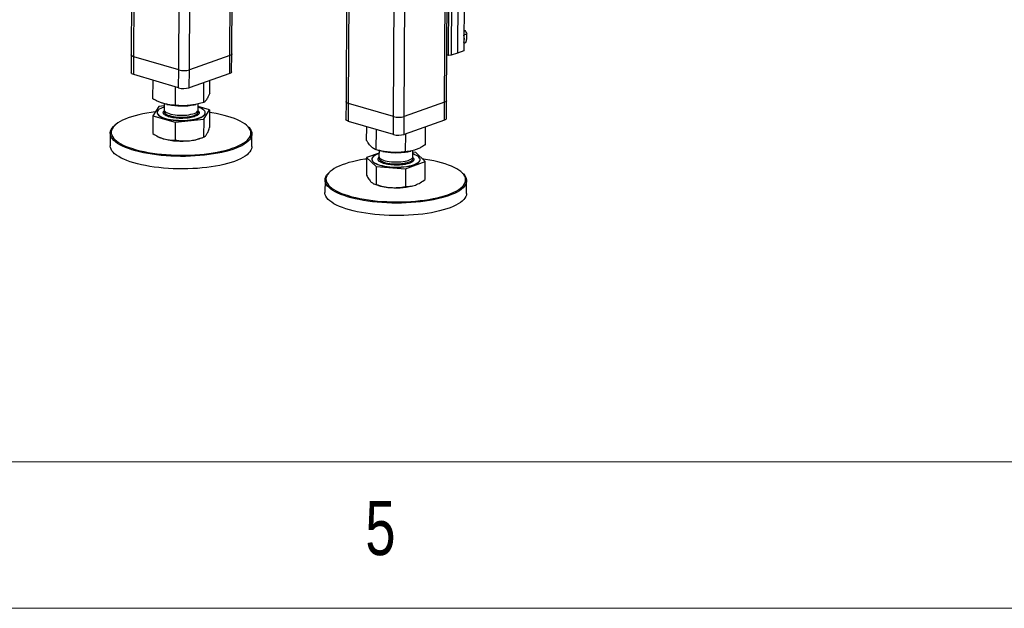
# Model space of a CAD drawing. Header units: millimetres. Extents: x 5 to 589, y 5 to 415.
# Tile 13 of 126: x 209 to 243, y 5 to 25. Entities that reach past the tile are written whole.
import ezdxf

# ---------------------------------------------------------------- set-up
doc = ezdxf.new("R2010")
doc.units = ezdxf.units.MM
doc.layers.add('NOTES', color=6, linetype='Continuous')
doc.layers.add('TRAIT-FORT', color=4, linetype='Continuous', lineweight=25)
doc.styles.add('SLDTEXTSTYLE0', font='TXT', dxfattribs={"width": 0.75})

msp = doc.modelspace()

# ---------------------------------------------------------------- linework, layer by layer
at = {"color": 7, "linetype": 'Continuous', "lineweight": 18}
for p, q in [((10, 10), (584, 10)), ((5, 5), (589, 5))]:
    msp.add_line(p, q, dxfattribs=at)
at = {"layer": 'TRAIT-FORT', "color": 4, "linetype": 'Continuous', "lineweight": 25}
for p, q in [((213.306, 47.817), (213.172, 23.89)), ((213.258, 23.828), (213.392, 47.792)), ((216.538, 23.867), (216.671, 47.767)), ((216.604, 23.922), (216.737, 47.743)), ((214.792, 23.379), (214.925, 47.172)), ((215.157, 23.383), (215.289, 47.13)), ((220.595, 22.234), (220.728, 46.101)), ((223.875, 22.273), (224.008, 46.18)), ((223.941, 22.327), (224.075, 46.203)), ((220.642, 46.09), (220.509, 22.296)), ((222.129, 21.784), (222.262, 45.578)), ((222.494, 21.788), (222.627, 45.535)), ((224.573, 31.668), (224.531, 24.028)), ((224.008, 23.875), (224.051, 31.515)), ((224.142, 31.516), (224.099, 23.876)), ((224.358, 31.592), (224.315, 23.952)), ((224.534, 24.572), (224.635, 24.608)), ((224.532, 24.293), (224.604, 24.318)), ((213.172, 23.89), (213.169, 23.279)), ((216.6, 23.311), (216.604, 23.922)), ((224.008, 23.875), (223.95, 23.892)), ((224.315, 23.952), (224.099, 23.876)), ((224.531, 24.028), (224.315, 23.952)), ((213.254, 23.217), (213.258, 23.828)), ((214.792, 23.379), (213.258, 23.828)), ((216.538, 23.867), (215.157, 23.383)), ((216.534, 23.256), (216.538, 23.867)), ((224.099, 23.876), (224.008, 23.875)), ((214.789, 22.767), (213.254, 23.217)), ((214.789, 22.767), (214.792, 23.379)), ((215.153, 22.772), (215.157, 23.383)), ((216.534, 23.256), (215.153, 22.772)), ((213.91, 22.389), (213.913, 23.024)), ((215.65, 22.269), (215.653, 22.947)), ((215.85, 22.59), (215.853, 23.017)), ((214.679, 22.169), (214.683, 22.798)), ((214.298, 22.227), (214.297, 22.02)), ((215.458, 22.013), (215.459, 22.217)), ((220.509, 22.296), (220.506, 21.684)), ((220.591, 21.622), (220.595, 22.234)), ((222.129, 21.784), (220.595, 22.234)), ((223.875, 22.273), (222.494, 21.788)), ((223.871, 21.661), (223.875, 22.273)), ((223.938, 21.716), (223.941, 22.327)), ((214.107, 22.134), (213.907, 21.813)), ((214.053, 21.924), (214.052, 21.918)), ((214.298, 22.153), (214.107, 22.134)), ((214.276, 21.961), (214.306, 21.994)), ((214.387, 22.203), (214.432, 22.193)), ((215.325, 22.188), (215.381, 22.2)), ((215.847, 22.014), (215.459, 22.125)), ((215.646, 21.693), (215.847, 22.014)), ((215.701, 21.909), (215.701, 21.915)), ((215.847, 22.014), (215.844, 21.407)), ((213.907, 21.813), (213.903, 21.207)), ((213.907, 21.813), (214.676, 21.593)), ((214.676, 21.593), (214.673, 20.987)), ((214.676, 21.593), (215.646, 21.693)), ((215.646, 21.693), (215.643, 21.087)), ((222.126, 21.173), (220.591, 21.622)), ((222.126, 21.173), (222.129, 21.784)), ((222.49, 21.177), (222.494, 21.788)), ((223.871, 21.661), (222.49, 21.177)), ((212.454, 21.215), (212.451, 20.787)), ((212.628, 21.503), (212.597, 21.476)), ((217.151, 21.45), (217.121, 21.478)), ((221.213, 20.964), (221.215, 21.44)), ((221.541, 20.652), (221.545, 21.343)), ((222.546, 20.582), (222.549, 21.198)), ((223.222, 20.825), (223.225, 21.435)), ((214.133, 21.079), (214.153, 21.07)), ((215.591, 21.062), (215.664, 21.093)), ((217.29, 20.76), (217.292, 21.188)), ((221.635, 20.541), (221.209, 20.388)), ((221.635, 20.629), (221.634, 20.425)), ((221.691, 20.616), (221.769, 20.599)), ((222.662, 20.594), (222.721, 20.606)), ((222.795, 20.419), (222.796, 20.625)), ((222.89, 20.562), (222.796, 20.568)), ((223.218, 20.25), (222.89, 20.562)), ((221.209, 20.388), (221.206, 19.782)), ((221.209, 20.388), (221.538, 20.076)), ((221.39, 20.33), (221.39, 20.324)), ((221.613, 20.366), (221.641, 20.397)), ((222.543, 20.007), (223.218, 20.25)), ((223.038, 20.314), (223.038, 20.32)), ((223.215, 19.643), (223.218, 20.25)), ((219.965, 19.908), (219.934, 19.881)), ((221.538, 20.076), (221.535, 19.47)), ((221.538, 20.076), (222.543, 20.007)), ((222.543, 20.007), (222.539, 19.4)), ((224.489, 19.856), (224.458, 19.883)), ((219.791, 19.62), (219.788, 19.193)), ((224.627, 19.165), (224.629, 19.593)), ((221.457, 19.49), (221.49, 19.475)), ((222.877, 19.447), (222.929, 19.467)), ((222.929, 19.467), (222.933, 19.469))]:
    msp.add_line(p, q, dxfattribs=at)
at = {"layer": 'TRAIT-FORT', "color": 4, "linetype": 'Continuous', "lineweight": 25, "flags": 128}
for points in [[(213.258, 23.828), (213.223, 23.84), (213.197, 23.854), (213.18, 23.87), (213.172, 23.886), (213.172, 23.89)], [(213.258, 23.828), (213.223, 23.84), (213.197, 23.854), (213.18, 23.87), (213.172, 23.886), (213.172, 23.89)], [(216.604, 23.922), (216.601, 23.91), (216.589, 23.895), (216.568, 23.88), (216.538, 23.867)], [(216.604, 23.922), (216.601, 23.91), (216.589, 23.895), (216.568, 23.88), (216.538, 23.867)], [(213.254, 23.217), (213.22, 23.229), (213.194, 23.243), (213.177, 23.259), (213.169, 23.275), (213.169, 23.279)], [(216.6, 23.311), (216.598, 23.299), (216.586, 23.283), (216.564, 23.269), (216.534, 23.256)], [(220.595, 22.234), (220.561, 22.246), (220.534, 22.26), (220.517, 22.275), (220.51, 22.291), (220.509, 22.296)], [(220.595, 22.234), (220.561, 22.246), (220.534, 22.26), (220.517, 22.275), (220.51, 22.291), (220.509, 22.296)], [(223.941, 22.327), (223.938, 22.316), (223.926, 22.3), (223.905, 22.285), (223.875, 22.273)], [(223.941, 22.327), (223.938, 22.316), (223.926, 22.3), (223.905, 22.285), (223.875, 22.273)], [(213.99, 21.946), (213.852, 21.928), (213.706, 21.904), (213.565, 21.878), (213.43, 21.848), (213.302, 21.815), (213.182, 21.78), (213.07, 21.742), (212.966, 21.701), (212.872, 21.659), (212.787, 21.614), (212.712, 21.567), (212.647, 21.519), (212.593, 21.47), (212.55, 21.419), (212.517, 21.367), (212.496, 21.315), (212.487, 21.262), (212.488, 21.21), (212.501, 21.157), (212.526, 21.105), (212.561, 21.053), (212.608, 21.002), (212.665, 20.953), (212.733, 20.904), (212.811, 20.857), (212.899, 20.812), (212.997, 20.769), (213.103, 20.728), (213.217, 20.69), (213.34, 20.654), (213.47, 20.621), (213.607, 20.591), (213.749, 20.564), (213.897, 20.54), (214.05, 20.519), (214.206, 20.502), (214.366, 20.488), (214.528, 20.478), (214.692, 20.471), (214.857, 20.468), (215.021, 20.469), (215.185, 20.473), (215.348, 20.481), (215.508, 20.492), (215.665, 20.507), (215.819, 20.526), (215.819, 20.526)], [(214.052, 21.918), (214.053, 21.907), (214.063, 21.876), (214.084, 21.845), (214.116, 21.816), (214.159, 21.787), (214.212, 21.761), (214.274, 21.736), (214.345, 21.715), (214.423, 21.695), (214.508, 21.679), (214.598, 21.667), (214.692, 21.657), (214.788, 21.652), (214.885, 21.65), (214.983, 21.651), (215.079, 21.657), (215.172, 21.666), (215.261, 21.678), (215.344, 21.694), (215.421, 21.713), (215.491, 21.734), (215.552, 21.759), (215.603, 21.785), (215.644, 21.813), (215.674, 21.843), (215.693, 21.873), (215.701, 21.904), (215.701, 21.909)], [(214.068, 21.975), (214.055, 21.944), (214.053, 21.913), (214.063, 21.882), (214.084, 21.851), (214.116, 21.822), (214.159, 21.794), (214.212, 21.767), (214.274, 21.743), (214.345, 21.721), (214.423, 21.702), (214.508, 21.686), (214.598, 21.673), (214.692, 21.664), (214.788, 21.658), (214.885, 21.656), (214.983, 21.657), (215.079, 21.663), (215.172, 21.672), (215.261, 21.684), (215.344, 21.7), (215.421, 21.719), (215.491, 21.741), (215.552, 21.765), (215.603, 21.791), (215.644, 21.819), (215.674, 21.849), (215.693, 21.879), (215.701, 21.91), (215.697, 21.942), (215.682, 21.973), (215.655, 22.003), (215.617, 22.032), (215.569, 22.059), (215.512, 22.085), (215.459, 22.104)], [(214.297, 22.11), (214.297, 22.11), (214.231, 22.087), (214.175, 22.062), (214.129, 22.034), (214.093, 22.006), (214.068, 21.975)], [(214.297, 22.02), (214.299, 22.004), (214.311, 21.978), (214.334, 21.953), (214.368, 21.93), (214.412, 21.908), (214.465, 21.888), (214.526, 21.87), (214.593, 21.856), (214.667, 21.844), (214.744, 21.836), (214.824, 21.832), (214.905, 21.831), (214.985, 21.833), (215.064, 21.839), (215.138, 21.849), (215.208, 21.862), (215.271, 21.878), (215.327, 21.896), (215.374, 21.917), (215.411, 21.94), (215.437, 21.965), (215.453, 21.99), (215.458, 22.013)], [(214.305, 21.984), (214.304, 21.983), (214.297, 21.957), (214.3, 21.931), (214.315, 21.906), (214.341, 21.881), (214.378, 21.858), (214.424, 21.836), (214.479, 21.817), (214.542, 21.8), (214.611, 21.786), (214.685, 21.776), (214.763, 21.769)], [(214.763, 21.769), (214.844, 21.765), (214.925, 21.765), (215.005, 21.768), (215.082, 21.775), (215.156, 21.786), (215.224, 21.8), (215.286, 21.816), (215.339, 21.835), (215.383, 21.857), (215.418, 21.88), (215.442, 21.905), (215.455, 21.93), (215.457, 21.956), (215.45, 21.978)], [(215.819, 20.526), (215.968, 20.548), (216.111, 20.573), (216.249, 20.601), (216.381, 20.632), (216.505, 20.666), (216.621, 20.703), (216.729, 20.742), (216.828, 20.784), (216.918, 20.828), (216.998, 20.873), (217.068, 20.921), (217.127, 20.97), (217.176, 21.02), (217.214, 21.071), (217.241, 21.123), (217.256, 21.175), (217.26, 21.228), (217.253, 21.281), (217.234, 21.333), (217.204, 21.385), (217.163, 21.437), (217.111, 21.487), (217.048, 21.536), (216.975, 21.584), (216.892, 21.63), (216.799, 21.674), (216.697, 21.716), (216.587, 21.755), (216.468, 21.792), (216.342, 21.827), (216.209, 21.859), (216.069, 21.887), (215.924, 21.913), (215.847, 21.925)], [(220.591, 21.622), (220.557, 21.635), (220.531, 21.649), (220.514, 21.664), (220.506, 21.68), (220.506, 21.684)], [(223.938, 21.716), (223.935, 21.704), (223.923, 21.689), (223.901, 21.674), (223.871, 21.661)], [(215.831, 20.486), (215.676, 20.467), (215.516, 20.452), (215.354, 20.44), (215.189, 20.432), (215.023, 20.428), (214.856, 20.427), (214.689, 20.43), (214.523, 20.437), (214.359, 20.447), (214.197, 20.461), (214.038, 20.479), (213.884, 20.5), (213.734, 20.524), (213.589, 20.552), (213.451, 20.582), (213.319, 20.616), (213.195, 20.652), (213.079, 20.691), (212.971, 20.732), (212.872, 20.776), (212.783, 20.822), (212.704, 20.869), (212.635, 20.918), (212.577, 20.969), (212.53, 21.02), (212.494, 21.073), (212.469, 21.126), (212.456, 21.179), (212.454, 21.232), (212.464, 21.286), (212.485, 21.339), (212.518, 21.391), (212.562, 21.442), (212.597, 21.476)], [(217.151, 21.45), (217.194, 21.409), (217.235, 21.357), (217.266, 21.304), (217.285, 21.251), (217.292, 21.197), (217.288, 21.144), (217.272, 21.091), (217.245, 21.038), (217.207, 20.986), (217.158, 20.936), (217.097, 20.886), (217.027, 20.838), (216.945, 20.792), (216.854, 20.747), (216.754, 20.705), (216.644, 20.665), (216.527, 20.628), (216.401, 20.593), (216.268, 20.562), (216.128, 20.533), (215.982, 20.508), (215.831, 20.486)], [(214.153, 21.07), (214.214, 21.045), (214.288, 21.022)], [(217.29, 20.76), (217.289, 20.743), (217.279, 20.689), (217.258, 20.637), (217.225, 20.584), (217.181, 20.533), (217.127, 20.483), (217.061, 20.434), (216.985, 20.387), (216.899, 20.341), (216.803, 20.298), (216.698, 20.257), (216.584, 20.218), (216.462, 20.183), (216.333, 20.149), (216.196, 20.119), (216.053, 20.092), (215.905, 20.068), (215.752, 20.048), (215.594, 20.031), (215.433, 20.018), (215.27, 20.008), (215.104, 20.002), (214.937, 19.999), (214.77, 20), (214.604, 20.005), (214.438, 20.014), (214.275, 20.026), (214.115, 20.042), (213.958, 20.061), (213.806, 20.084), (213.658, 20.11), (213.517, 20.139), (213.382, 20.171), (213.254, 20.206), (213.133, 20.243), (213.021, 20.284), (212.918, 20.326), (212.824, 20.371), (212.74, 20.417), (212.666, 20.466), (212.602, 20.515), (212.55, 20.566), (212.508, 20.618), (212.478, 20.671), (212.459, 20.724), (212.451, 20.778), (212.451, 20.787)], [(221.209, 20.336), (221.152, 20.328), (221.007, 20.303), (220.868, 20.276), (220.735, 20.245), (220.609, 20.212), (220.49, 20.176), (220.38, 20.137), (220.279, 20.096), (220.187, 20.053), (220.104, 20.008), (220.032, 19.961), (219.97, 19.912), (219.918, 19.862), (219.878, 19.811), (219.848, 19.76), (219.83, 19.707), (219.823, 19.655), (219.828, 19.602), (219.844, 19.549), (219.871, 19.497), (219.909, 19.446), (219.958, 19.395), (220.018, 19.346)], [(220.018, 19.346), (220.089, 19.298), (220.169, 19.251), (220.26, 19.207), (220.359, 19.164), (220.468, 19.124), (220.585, 19.086), (220.709, 19.051), (220.841, 19.019), (220.979, 18.989), (221.123, 18.963), (221.272, 18.94), (221.426, 18.92), (221.583, 18.903), (221.743, 18.89), (221.906, 18.881), (222.07, 18.875), (222.235, 18.873), (222.399, 18.875), (222.563, 18.88), (222.725, 18.889), (222.885, 18.901), (223.041, 18.917), (223.194, 18.936), (223.341, 18.959), (223.484, 18.985), (223.62, 19.014), (223.749, 19.046), (223.872, 19.081), (223.986, 19.118), (224.092, 19.158), (224.189, 19.2), (224.276, 19.244), (224.354, 19.29), (224.421, 19.338), (224.478, 19.387), (224.524, 19.438), (224.559, 19.489), (224.583, 19.541), (224.595, 19.594), (224.596, 19.647), (224.586, 19.699), (224.565, 19.752), (224.532, 19.803), (224.488, 19.855), (224.433, 19.905), (224.368, 19.953), (224.292, 20.001), (224.207, 20.046), (224.112, 20.09), (224.008, 20.131), (223.895, 20.17), (223.774, 20.207), (223.646, 20.24), (223.511, 20.271), (223.37, 20.299), (223.224, 20.324), (223.125, 20.339)], [(221.634, 20.516), (221.584, 20.498), (221.526, 20.474), (221.477, 20.447), (221.438, 20.418), (221.411, 20.388), (221.394, 20.358), (221.39, 20.326), (221.396, 20.295), (221.415, 20.264), (221.444, 20.234), (221.485, 20.206), (221.535, 20.179), (221.595, 20.154), (221.664, 20.131), (221.74, 20.111), (221.824, 20.095), (221.912, 20.081), (222.005, 20.071), (222.101, 20.064), (222.198, 20.061), (222.296, 20.062), (222.392, 20.067), (222.486, 20.075), (222.576, 20.086), (222.661, 20.101), (222.74, 20.119), (222.811, 20.14), (222.874, 20.164), (222.928, 20.19), (222.972, 20.217), (223.005, 20.247), (223.027, 20.277), (223.037, 20.308), (223.036, 20.339), (223.024, 20.37), (223, 20.401), (222.965, 20.43), (222.919, 20.458), (222.864, 20.484), (222.799, 20.508), (222.796, 20.509)], [(221.39, 20.324), (221.39, 20.32), (221.396, 20.289), (221.415, 20.258), (221.444, 20.228), (221.485, 20.2), (221.535, 20.173), (221.595, 20.148), (221.664, 20.125), (221.74, 20.105), (221.823, 20.089), (221.912, 20.075), (222.005, 20.065), (222.101, 20.058), (222.198, 20.055), (222.296, 20.056), (222.392, 20.06), (222.486, 20.069), (222.576, 20.08), (222.661, 20.095), (222.74, 20.113), (222.811, 20.134), (222.874, 20.158), (222.928, 20.184), (222.972, 20.211), (223.005, 20.241), (223.027, 20.271), (223.037, 20.302), (223.038, 20.314)], [(221.634, 20.425), (221.635, 20.416), (221.644, 20.39), (221.665, 20.365), (221.696, 20.341), (221.737, 20.318), (221.788, 20.298), (221.847, 20.28), (221.913, 20.264), (221.985, 20.252), (222.061, 20.243), (222.141, 20.238), (222.222, 20.236), (222.302, 20.238), (222.381, 20.243), (222.457, 20.252), (222.528, 20.264), (222.593, 20.279), (222.651, 20.297), (222.7, 20.317), (222.74, 20.34), (222.769, 20.364), (222.788, 20.389), (222.795, 20.415), (222.795, 20.419)], [(221.642, 20.39), (221.634, 20.369), (221.635, 20.343), (221.648, 20.318), (221.671, 20.293), (221.705, 20.269), (221.749, 20.247), (221.802, 20.227), (221.862, 20.21), (221.93, 20.195), (222.003, 20.184), (222.081, 20.175), (222.161, 20.171), (222.242, 20.17), (222.322, 20.172), (222.4, 20.179), (222.475, 20.188), (222.545, 20.201), (222.608, 20.217), (222.664, 20.236), (222.71, 20.257), (222.747, 20.279), (222.774, 20.304), (222.79, 20.329), (222.795, 20.355), (222.788, 20.381), (222.787, 20.383)], [(219.989, 19.311), (219.928, 19.361), (219.878, 19.413), (219.839, 19.465), (219.811, 19.518), (219.795, 19.571), (219.791, 19.624), (219.798, 19.678), (219.816, 19.731), (219.846, 19.783), (219.887, 19.835), (219.934, 19.881)], [(224.489, 19.856), (224.518, 19.827), (224.563, 19.775), (224.596, 19.723), (224.618, 19.67), (224.628, 19.616), (224.627, 19.563), (224.615, 19.509), (224.59, 19.457), (224.555, 19.405), (224.508, 19.353), (224.451, 19.304), (224.382, 19.255), (224.304, 19.208), (224.215, 19.164), (224.117, 19.121), (224.01, 19.08), (223.894, 19.042), (223.77, 19.007), (223.639, 18.975), (223.501, 18.945), (223.356, 18.919), (223.207, 18.896), (223.052, 18.877), (222.894, 18.861), (222.732, 18.848), (222.568, 18.839), (222.402, 18.834), (222.235, 18.832), (222.068, 18.835), (221.902, 18.84), (221.737, 18.85), (221.574, 18.863), (221.415, 18.88), (221.259, 18.9), (221.108, 18.923), (220.962, 18.95), (220.822, 18.98), (220.689, 19.012), (220.562, 19.048), (220.444, 19.086), (220.334, 19.127), (220.233, 19.17), (220.142, 19.216), (220.06, 19.263), (219.989, 19.311)], [(224.627, 19.165), (224.627, 19.162), (224.62, 19.108), (224.602, 19.055), (224.572, 19.003), (224.531, 18.951), (224.478, 18.901), (224.415, 18.851), (224.342, 18.804), (224.258, 18.758), (224.165, 18.714), (224.062, 18.672), (223.95, 18.633), (223.831, 18.597), (223.703, 18.563), (223.568, 18.532), (223.427, 18.504), (223.28, 18.479), (223.128, 18.458), (222.971, 18.44), (222.811, 18.426), (222.648, 18.415), (222.483, 18.408), (222.316, 18.405), (222.149, 18.405), (221.982, 18.409), (221.817, 18.417), (221.653, 18.428), (221.492, 18.443), (221.334, 18.461), (221.181, 18.483), (221.032, 18.508), (220.889, 18.536), (220.752, 18.568), (220.622, 18.602), (220.5, 18.639), (220.386, 18.679), (220.28, 18.721), (220.184, 18.765), (220.097, 18.811), (220.021, 18.859), (219.954, 18.908), (219.899, 18.959), (219.855, 19.011), (219.821, 19.063), (219.8, 19.116), (219.789, 19.17), (219.788, 19.193)]]:
    msp.add_lwpolyline(points, dxfattribs=at)
at = {"layer": 'TRAIT-FORT', "color": 4, "linetype": 'Continuous', "lineweight": 25}
for centre, radius, start, end in [((224.14, 24.44), 0.413, 341.9727, 18.0369), ((214.967, 24.036), 0.68, 255.1271, 286.2293), ((214.963, 23.424), 0.68, 255.1271, 286.2293), ((214.891, 24.456), 2.309, 258.5331, 280.8256), ((222.304, 22.441), 0.68, 255.1271, 286.2293), ((214.888, 23.394), 2.447, 255.7937, 276.3202), ((215.046, 22.433), 1.475, 274.3221, 291.6839), ((222.3, 21.83), 0.68, 255.1271, 286.2293), ((222.231, 22.901), 2.348, 258.6685, 276.0428), ((222.293, 22.417), 1.861, 275.6982, 281.4343), ((222.111, 21.065), 1.706, 248.6522, 267.4946), ((222.235, 21.549), 2.198, 264.8239, 286.9794)]:
    msp.add_arc(centre, radius, start, end, dxfattribs=at)
for points, knots in [([(224.535, 24.757), (224.545, 24.746), (224.571, 24.717), (224.605, 24.666), (224.625, 24.627), (224.635, 24.608)], [0, 0, 0, 0, 0.240127, 0.616582, 1, 1, 1, 1]), ([(224.604, 24.318), (224.615, 24.358), (224.632, 24.422), (224.64, 24.51), (224.639, 24.567), (224.636, 24.599), (224.635, 24.608)], [0, 0, 0, 0, 0.385549, 0.637642, 0.896546, 1, 1, 1, 1]), ([(215.85, 22.59), (215.837, 22.556), (215.811, 22.493), (215.774, 22.417), (215.741, 22.361), (215.71, 22.321), (215.681, 22.29), (215.66, 22.276), (215.65, 22.269)], [0, 0, 0, 0, 0.202068, 0.3827, 0.555315, 0.692992, 0.838894, 1, 1, 1, 1]), ([(214.679, 22.169), (214.628, 22.171), (214.531, 22.177), (214.387, 22.201), (214.26, 22.235), (214.143, 22.277), (214.029, 22.327), (213.951, 22.368), (213.91, 22.389)], [0, 0, 0, 0, 0.202068, 0.3827, 0.555315, 0.692992, 0.838894, 1, 1, 1, 1]), ([(215.65, 22.269), (215.585, 22.25), (215.462, 22.215), (215.282, 22.18), (215.122, 22.16), (214.973, 22.154), (214.829, 22.156), (214.731, 22.164), (214.679, 22.169)], [0, 0, 0, 0, 0.202068, 0.3827, 0.555315, 0.692992, 0.838894, 1, 1, 1, 1]), ([(214.757, 21.728), (214.721, 21.731), (214.646, 21.738), (214.541, 21.756), (214.444, 21.781), (214.363, 21.813), (214.314, 21.843), (214.287, 21.868), (214.269, 21.893), (214.259, 21.925), (214.27, 21.949), (214.276, 21.961)], [0, 0, 0, 0, 0.116497, 0.239972, 0.36858, 0.499917, 0.631255, 0.695633, 0.760028, 0.883503, 1, 1, 1, 1]), ([(215.478, 21.878), (215.469, 21.867), (215.45, 21.843), (215.394, 21.809), (215.317, 21.779), (215.219, 21.754), (215.126, 21.738), (215.047, 21.73), (214.968, 21.725), (214.87, 21.722), (214.794, 21.726), (214.757, 21.728)], [0, 0, 0, 0, 0.116497, 0.239972, 0.36858, 0.499917, 0.631255, 0.695633, 0.760028, 0.883503, 1, 1, 1, 1]), ([(215.447, 21.989), (215.454, 21.983), (215.467, 21.971), (215.485, 21.946), (215.494, 21.914), (215.483, 21.89), (215.478, 21.878)], [0, 0, 0, 0, 0.163768, 0.340691, 0.679931, 1, 1, 1, 1]), ([(213.903, 21.207), (213.966, 21.169), (214.06, 21.111), (214.189, 21.053), (214.255, 21.032), (214.288, 21.022)], [0, 0, 0, 0, 0.495251, 0.746818, 1, 1, 1, 1]), ([(215.743, 21.172), (215.76, 21.203), (215.794, 21.265), (215.827, 21.359), (215.844, 21.407)], [0, 0, 0, 0, 0.494511, 1, 1, 1, 1]), ([(214.288, 21.022), (214.352, 21.007), (214.483, 20.977), (214.609, 20.984), (214.673, 20.987)], [0, 0, 0, 0, 0.494511, 1, 1, 1, 1]), ([(214.673, 20.987), (214.752, 20.974), (214.87, 20.956), (215.033, 20.952), (215.116, 20.958), (215.158, 20.962)], [0, 0, 0, 0, 0.495251, 0.746818, 1, 1, 1, 1]), ([(215.158, 20.962), (215.239, 20.974), (215.403, 20.999), (215.563, 21.057), (215.643, 21.087)], [0, 0, 0, 0, 0.494511, 1, 1, 1, 1]), ([(215.643, 21.087), (215.659, 21.093), (215.684, 21.101), (215.717, 21.134), (215.734, 21.159), (215.743, 21.172)], [0, 0, 0, 0, 0.495251, 0.746818, 1, 1, 1, 1]), ([(221.541, 20.652), (221.519, 20.661), (221.478, 20.677), (221.416, 20.719), (221.362, 20.768), (221.312, 20.824), (221.263, 20.887), (221.23, 20.938), (221.213, 20.964)], [0, 0, 0, 0, 0.202068, 0.3827, 0.555315, 0.692992, 0.838894, 1, 1, 1, 1]), ([(222.546, 20.582), (222.479, 20.575), (222.352, 20.561), (222.165, 20.557), (221.999, 20.566), (221.845, 20.585), (221.696, 20.613), (221.595, 20.638), (221.541, 20.652)], [0, 0, 0, 0, 0.202068, 0.3827, 0.555315, 0.692992, 0.838894, 1, 1, 1, 1]), ([(223.222, 20.825), (223.176, 20.797), (223.091, 20.744), (222.965, 20.682), (222.854, 20.639), (222.75, 20.611), (222.65, 20.592), (222.582, 20.586), (222.546, 20.582)], [0, 0, 0, 0, 0.202068, 0.3827, 0.555315, 0.692992, 0.838894, 1, 1, 1, 1]), ([(222.094, 20.133), (222.058, 20.136), (221.983, 20.143), (221.878, 20.161), (221.781, 20.186), (221.701, 20.218), (221.651, 20.248), (221.624, 20.274), (221.606, 20.299), (221.597, 20.33), (221.608, 20.355), (221.613, 20.366)], [0, 0, 0, 0, 0.116497, 0.239972, 0.36858, 0.499917, 0.631255, 0.695633, 0.760028, 0.883503, 1, 1, 1, 1]), ([(222.788, 20.391), (222.793, 20.386), (222.805, 20.375), (222.822, 20.351), (222.831, 20.32), (222.818, 20.283), (222.786, 20.248), (222.731, 20.215), (222.654, 20.184), (222.557, 20.159), (222.463, 20.144), (222.384, 20.135), (222.305, 20.13), (222.207, 20.127), (222.131, 20.131), (222.094, 20.133)], [0, 0, 0, 0, 0.036248, 0.083828, 0.175059, 0.261135, 0.34721, 0.438441, 0.533466, 0.630506, 0.727547, 0.775114, 0.822693, 0.913925, 1, 1, 1, 1]), ([(221.206, 19.782), (221.233, 19.736), (221.273, 19.667), (221.328, 19.594), (221.356, 19.565), (221.37, 19.551)], [0, 0, 0, 0, 0.495251, 0.746818, 1, 1, 1, 1]), ([(221.37, 19.551), (221.397, 19.528), (221.453, 19.483), (221.507, 19.474), (221.535, 19.47)], [0, 0, 0, 0, 0.494511, 1, 1, 1, 1]), ([(222.877, 19.447), (222.933, 19.471), (223.048, 19.52), (223.159, 19.602), (223.215, 19.643)], [0, 0, 0, 0, 0.494511, 1, 1, 1, 1]), ([(221.535, 19.47), (221.616, 19.444), (221.739, 19.404), (221.908, 19.372), (221.993, 19.364), (222.036, 19.36)], [0, 0, 0, 0, 0.495251, 0.746818, 1, 1, 1, 1]), ([(222.036, 19.36), (222.121, 19.358), (222.291, 19.354), (222.456, 19.385), (222.539, 19.4)], [0, 0, 0, 0, 0.494511, 1, 1, 1, 1]), ([(222.539, 19.4), (222.594, 19.4), (222.676, 19.399), (222.79, 19.419), (222.848, 19.437), (222.877, 19.447)], [0, 0, 0, 0, 0.495251, 0.746818, 1, 1, 1, 1])]:
    msp.add_open_spline(points, degree=3, knots=knots, dxfattribs=at)

# ---------------------------------------------------------------- texts
at = {"layer": 'NOTES', "color": 211, "insert": (221.167, 8.668), "char_height": 1.852, "attachment_point": 1, "style": 'SLDTEXTSTYLE0'}
msp.add_mtext('5', dxfattribs=at)

doc.saveas('drawing.dxf')
